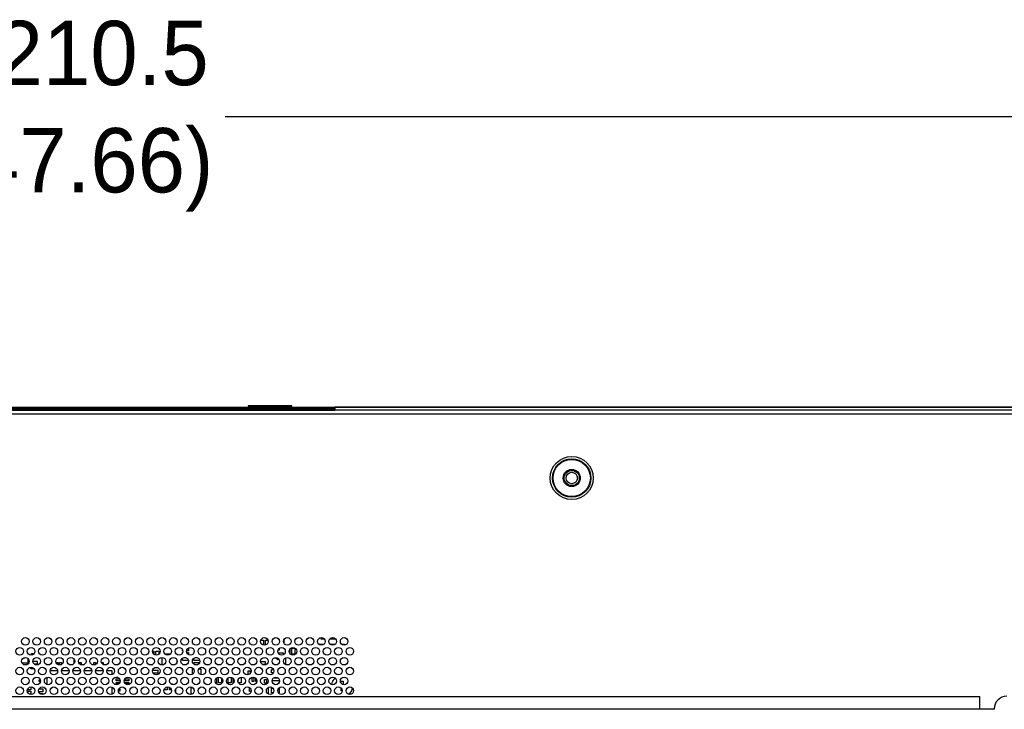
# Model space of a CAD drawing. Header units: millimetres. Extents: x 3619 to 4737, y 1503 to 2366.
# Tile 81 of 256: x 4032 to 4118, y 1973 to 2034. Entities that reach past the tile are written whole.
import ezdxf

# ---------------------------------------------------------------- set-up
doc = ezdxf.new("R2010")
doc.units = ezdxf.units.MM
doc.header["$PDSIZE"] = -1
doc.styles.add('SLDTEXTSTYLE0', font='arial.ttf', dxfattribs={"width": 0.948})
doc.dimstyles.new('SLDDIMSTYLE0', dxfattribs={"dimtxt": 5.650301, "dimasz": 4.572, "dimexe": 0, "dimexo": 0.0625, "dimgap": 1.412575, "dimtad": 0, "dimtih": 1, "dimtoh": 1, "dimlfac": 3, "dimrnd": 1e-09, "dimzin": 12, "dimdsep": 46, "dimtxsty": 'SLDTEXTSTYLE0', "dimsah": 1, "dimcen": 0.09, "dimadec": 0, "dimazin": 3, "dimtfac": 1, "dimtofl": 0, "dimtmove": 0, "dimatfit": 3, "dimfxl": 1, "dimfrac": 2, "dimtolj": 1, "dimtzin": 12, "dimarcsym": 0})

# ---------------------------------------------------------------- blocks, each defined once
blk = doc.blocks.new('*D33')
at = {"color": 0, "linetype": 'Continuous', "lineweight": -2}
for p, q in [((3835.075, 2000.076), (3835.075, 2025.52)), ((3839.647, 2025.52), (4024.009, 2025.52)), ((4234.159, 2025.52), (4049.797, 2025.52)), ((4238.731, 2000.076), (4238.731, 2025.52))]:
    blk.add_line(p, q, dxfattribs=at)
at = {"color": 0}
for points in [[(3839.647, 2026.282), (3839.647, 2024.758), (3835.075, 2025.52)], [(4234.159, 2024.758), (4234.159, 2026.282), (4238.731, 2025.52)]]:
    blk.add_solid(points, dxfattribs=at)
at = {"layer": 'Defpoints', "color": 0}
for p in [(4238.731, 2025.52), (3835.075, 2000.014), (4238.731, 2000.014)]:
    blk.add_point(p, dxfattribs=at)
at = {"color": 0, "lineweight": 0, "insert": (4036.903, 2033.941), "char_height": 5.6503, "attachment_point": 2, "style": 'SLDTEXTSTYLE0'}
blk.add_mtext('\\A1;1210.5\\P(47.66)', dxfattribs=at)

msp = doc.modelspace()

# ---------------------------------------------------------------- linework, layer by layer
at = {"color": 7, "linetype": 'Continuous', "lineweight": 30}
for p, q in [((4237.8706, 1999.7472), (3835.9353, 1999.7472)), ((4059.4263, 1999.9039), (4014.3263, 1999.9039)), ((4059.4263, 1999.8505), (4014.3263, 1999.8505)), ((4014.3263, 1999.7505), (4035.1263, 1999.7505)), ((4014.6596, 2000.0139), (4059.093, 2000.0139)), ((4059.093, 1999.9905), (4014.6596, 1999.9905)), ((4035.1263, 1999.7505), (4035.293, 1999.7505)), ((4035.293, 1999.7505), (4035.4596, 1999.7505)), ((4035.4596, 1999.7505), (4035.6263, 1999.7505)), ((4035.6263, 1999.7505), (4036.5596, 1999.7505)), ((4035.6263, 1999.7505), (4035.6263, 1999.7472)), ((4036.5596, 1999.7505), (4037.2263, 1999.7505)), ((4037.2263, 1999.7505), (4038.1596, 1999.7505)), ((4038.1596, 1999.7505), (4038.3263, 1999.7505)), ((4038.1596, 1999.7472), (4038.1596, 1999.7505)), ((4038.3263, 1999.7505), (4038.493, 1999.7505)), ((4038.493, 1999.7505), (4038.6596, 1999.7505)), ((4038.6596, 1999.7505), (4059.4263, 1999.7505)), ((4051.8096, 2000.1199), (4051.8096, 2000.0932)), ((4055.643, 2000.1199), (4051.8096, 2000.1199)), ((4051.8096, 2000.0932), (4055.643, 2000.0932)), ((4055.643, 2000.0932), (4055.643, 2000.1199)), ((4059.093, 2000.0139), (4059.4246, 2000.0139)), ((4059.093, 1999.9905), (4059.093, 2000.0139)), ((4059.4246, 1999.9905), (4059.093, 1999.9905)), ((4232.0376, 2000.0139), (4059.4246, 2000.0139)), ((4059.4246, 1999.9905), (4059.4246, 2000.0139)), ((4059.4263, 1999.9672), (4059.4263, 1999.9738)), ((4232.0376, 1999.9672), (4059.4263, 1999.9672)), ((4059.4263, 1999.9672), (4059.4263, 1999.7472)), ((3835.6996, 1999.4139), (4238.1063, 1999.4139)), ((4058.218, 1979.6172), (4058.218, 1979.76)), ((4052.9205, 1979.5339), (4053.1596, 1979.5339)), ((4053.1596, 1979.5339), (4053.1596, 1979.1028)), ((4053.318, 1979.5339), (4053.5521, 1979.5339)), ((4053.318, 1979.104), (4053.318, 1979.5339)), ((4054.943, 1979.5855), (4054.943, 1979.2689)), ((4058.0085, 1979.1839), (4058.393, 1979.1839)), ((4058.5102, 1979.6172), (4058.218, 1979.6172)), ((4058.393, 1979.1839), (4058.393, 1979.133)), ((4059.5102, 1979.6172), (4058.9624, 1979.6172)), ((4059.0085, 1979.1839), (4059.393, 1979.1839)), ((4059.393, 1979.1839), (4059.393, 1979.133)), ((4060.0085, 1979.1839), (4060.2763, 1979.1839)), ((4060.2763, 1979.1839), (4060.2763, 1979.0963)), ((4032.143, 1977.9672), (4032.2011, 1978.0253)), ((4032.7596, 1978.3672), (4033.0078, 1978.3672)), ((4032.7596, 1978.228), (4032.7596, 1978.3672)), ((4043.4038, 1978.5839), (4043.5263, 1978.5839)), ((4043.5263, 1978.5839), (4043.5263, 1978.3017)), ((4043.693, 1978.23), (4043.693, 1978.5839)), ((4043.693, 1978.5839), (4043.9596, 1978.5839)), ((4043.9596, 1978.5839), (4043.9596, 1978.3131)), ((4044.243, 1977.3606), (4044.243, 1978.0271)), ((4044.4919, 1978.3339), (4044.9807, 1978.3339)), ((4045.4919, 1978.3339), (4045.543, 1978.3339)), ((4045.543, 1978.3339), (4045.543, 1978.289)), ((4046.0263, 1978.6005), (4046.0263, 1978.7249)), ((4046.0672, 1978.6005), (4046.0263, 1978.6005)), ((4046.0263, 1978.3962), (4046.0263, 1978.4505)), ((4046.0263, 1978.4505), (4046.051, 1978.4505)), ((4046.1553, 1978.0172), (4046.3173, 1978.0172)), ((4046.5596, 1978.6005), (4046.4054, 1978.6005)), ((4046.4216, 1978.4505), (4046.5596, 1978.4505)), ((4046.5596, 1978.8432), (4046.5596, 1978.6005)), ((4046.5596, 1978.4505), (4046.5596, 1978.2779)), ((4047.1553, 1978.0172), (4047.3173, 1978.0172)), ((4054.5263, 1978.6505), (4054.4154, 1978.6505)), ((4054.4354, 1978.4172), (4054.893, 1978.4172)), ((4054.5263, 1978.8194), (4054.5263, 1978.6505)), ((4054.893, 1978.4172), (4054.893, 1978.2663)), ((4055.4763, 1978.7691), (4055.4763, 1978.3519)), ((4055.643, 1978.3005), (4055.643, 1978.8339)), ((4055.643, 1978.8339), (4055.9096, 1978.8339)), ((4055.9096, 1978.3005), (4055.643, 1978.3005)), ((4055.9096, 1978.8339), (4055.9096, 1978.3005)), ((4032.4596, 1977.5339), (4031.9439, 1977.5339)), ((4032.1085, 1978.0017), (4032.143, 1977.9672)), ((4032.4596, 1977.9413), (4032.4596, 1977.5339)), ((4032.7263, 1977.0172), (4032.7263, 1977.1604)), ((4032.903, 1977.7005), (4033.2596, 1977.7005)), ((4033.2596, 1977.4339), (4033.0277, 1977.4339)), ((4033.2596, 1977.7005), (4033.2596, 1977.4339)), ((4034.928, 1977.5672), (4035.0763, 1977.5672)), ((4035.0763, 1977.5672), (4035.0763, 1977.4015)), ((4035.243, 1977.5672), (4035.4096, 1977.5672)), ((4035.243, 1977.3606), (4035.243, 1977.5672)), ((4035.4096, 1977.5672), (4035.4096, 1977.4092)), ((4036.5263, 1977.5295), (4036.5263, 1977.7839)), ((4036.5263, 1977.7839), (4036.5573, 1977.7839)), ((4036.9596, 1977.5672), (4037.1263, 1977.5672)), ((4036.9596, 1977.508), (4036.9596, 1977.5672)), ((4037.1263, 1977.5672), (4037.1263, 1977.3792)), ((4038.243, 1977.3606), (4038.243, 1977.5672)), ((4038.243, 1977.5672), (4038.4096, 1977.5672)), ((4038.4096, 1977.5672), (4038.4096, 1977.4092)), ((4038.928, 1977.5672), (4039.0763, 1977.5672)), ((4039.0763, 1977.5672), (4039.0763, 1977.4015)), ((4043.343, 1977.3781), (4043.343, 1977.3839)), ((4043.343, 1977.3839), (4043.3588, 1977.3839)), ((4045.543, 1977.8245), (4045.543, 1977.5632)), ((4046.0263, 1977.7505), (4046.0263, 1977.9527)), ((4046.5596, 1977.7505), (4046.0263, 1977.7505)), ((4046.5596, 1977.7749), (4046.5596, 1977.7505)), ((4047.043, 1977.7505), (4047.043, 1977.9654)), ((4047.5648, 1977.7505), (4047.043, 1977.7505)), ((4047.043, 1977.5672), (4047.5446, 1977.5672)), ((4047.043, 1977.4223), (4047.043, 1977.5672)), ((4052.904, 1977.6672), (4053.3096, 1977.6672)), ((4053.3096, 1977.4005), (4053.078, 1977.4005)), ((4053.3096, 1977.6672), (4053.3096, 1977.4005)), ((4054.1057, 1978.0005), (4054.243, 1978.0005)), ((4054.243, 1978.0005), (4054.4096, 1977.8339)), ((4054.4096, 1977.8339), (4054.4881, 1977.9123)), ((4055.093, 1977.9948), (4055.093, 1977.3929)), ((4033.0102, 1977.0172), (4032.7263, 1977.0172)), ((4034.4054, 1976.8672), (4035.0672, 1976.8672)), ((4035.4054, 1976.8672), (4036.0672, 1976.8672)), ((4036.4054, 1976.8672), (4037.0672, 1976.8672)), ((4037.4054, 1976.8672), (4038.0672, 1976.8672)), ((4038.4054, 1976.8672), (4039.0672, 1976.8672)), ((4039.4054, 1976.8672), (4039.843, 1976.8672)), ((4039.843, 1976.8672), (4039.843, 1976.5114)), ((4040.2096, 1976.2672), (4040.2096, 1976.2928)), ((4043.4111, 1976.9005), (4043.8763, 1976.9005)), ((4043.8763, 1976.6339), (4043.4648, 1976.6339)), ((4043.8763, 1977.1172), (4043.572, 1977.1172)), ((4043.8763, 1977.1297), (4043.8763, 1977.1172)), ((4043.8763, 1976.9005), (4043.8763, 1976.6339)), ((4046.9263, 1976.5533), (4046.9263, 1977.0172)), ((4046.9263, 1977.0172), (4047.0102, 1977.0172)), ((4047.4624, 1977.0172), (4047.6596, 1977.0172)), ((4047.6596, 1977.0172), (4047.6596, 1976.5028)), ((4049.193, 1975.8005), (4049.193, 1976.291)), ((4051.193, 1976.291), (4051.193, 1975.8005)), ((4051.8096, 1976.8505), (4051.9763, 1976.8505)), ((4051.8096, 1976.5172), (4051.8096, 1976.8505)), ((4051.8588, 1976.5172), (4051.8096, 1976.5172)), ((4051.9763, 1976.8505), (4051.9763, 1976.5959)), ((4053.8596, 1976.9505), (4054.046, 1976.9505)), ((4053.8596, 1976.6839), (4053.8596, 1976.9505)), ((4054.0372, 1976.6839), (4053.8596, 1976.6839)), ((4032.7263, 1975.4271), (4032.7263, 1975.1839)), ((4033.443, 1976.2005), (4033.443, 1976.2221)), ((4033.4676, 1976.2005), (4033.443, 1976.2005)), ((4033.443, 1976.0672), (4033.5521, 1976.0672)), ((4033.443, 1975.9005), (4033.443, 1976.0672)), ((4033.5642, 1975.9005), (4033.443, 1975.9005)), ((4034.143, 1975.6405), (4034.143, 1976.2805)), ((4040.3669, 1976.2672), (4040.2096, 1976.2672)), ((4040.2096, 1976.1339), (4040.521, 1976.1339)), ((4040.2096, 1975.9672), (4040.2096, 1976.1339)), ((4040.543, 1975.9672), (4040.2096, 1975.9672)), ((4040.2096, 1975.8339), (4040.543, 1975.8339)), ((4040.2096, 1975.6672), (4040.2096, 1975.8339)), ((4040.3946, 1975.6672), (4040.2096, 1975.6672)), ((4040.543, 1976.0912), (4040.543, 1975.9672)), ((4040.543, 1975.8339), (4040.543, 1975.8299)), ((4040.993, 1976.1339), (4041.3263, 1976.1339)), ((4040.993, 1975.9672), (4040.993, 1976.1339)), ((4041.3263, 1975.9672), (4040.993, 1975.9672)), ((4040.993, 1975.8339), (4041.3263, 1975.8339)), ((4040.993, 1975.7327), (4040.993, 1975.8339)), ((4041.3263, 1975.6672), (4041.078, 1975.6672)), ((4041.3263, 1976.1339), (4041.3263, 1975.9672)), ((4041.3263, 1975.8339), (4041.3263, 1975.6672)), ((4044.4263, 1975.6867), (4044.4263, 1975.7172)), ((4044.4263, 1975.7172), (4044.4641, 1975.7172)), ((4044.693, 1975.4244), (4044.693, 1975.1839)), ((4045.0085, 1975.7172), (4045.1596, 1975.7172)), ((4045.1596, 1975.7172), (4045.1596, 1975.6362)), ((4046.7763, 1975.4248), (4046.7763, 1974.763)), ((4049.0263, 1975.8005), (4048.9439, 1975.8005)), ((4049.0263, 1976.2194), (4049.0263, 1975.8005)), ((4049.4596, 1975.8005), (4049.193, 1975.8005)), ((4049.4596, 1976.208), (4049.4596, 1975.8005)), ((4050.0596, 1975.8005), (4050.0596, 1976.2432)), ((4050.3263, 1975.8005), (4050.0596, 1975.8005)), ((4050.3263, 1976.2815), (4050.3263, 1975.8005)), ((4050.493, 1975.8005), (4050.493, 1976.1732)), ((4050.5287, 1975.8005), (4050.493, 1975.8005)), ((4050.9263, 1975.838), (4050.9263, 1976.0831)), ((4051.193, 1975.8005), (4050.9439, 1975.8005)), ((4052.143, 1975.9172), (4052.143, 1976.2505)), ((4052.143, 1976.2505), (4052.3096, 1976.2505)), ((4052.3096, 1975.9172), (4052.143, 1975.9172)), ((4052.3096, 1976.2505), (4052.3096, 1975.9172)), ((4052.4763, 1975.9172), (4052.4763, 1976.1919)), ((4052.5668, 1975.9172), (4052.4763, 1975.9172)), ((4053.243, 1976.0839), (4053.4096, 1976.0839)), ((4053.243, 1975.7505), (4053.243, 1976.0839)), ((4053.4096, 1975.7505), (4053.243, 1975.7505)), ((4053.4096, 1976.0839), (4053.4096, 1975.7505)), ((4053.9038, 1975.9839), (4054.5263, 1975.9839)), ((4054.393, 1976.2172), (4054.0236, 1976.2172)), ((4054.393, 1976.2548), (4054.393, 1976.2172)), ((4054.5263, 1975.9839), (4054.5263, 1975.7962)), ((4059.9763, 1975.9339), (4060.143, 1975.9339)), ((4059.9763, 1975.752), (4059.9763, 1975.9339)), ((4060.143, 1975.9339), (4060.143, 1975.6405)), ((3957.7396, 1974.6063), (4116.0662, 1974.6063)), ((4032.4058, 1975.0505), (4032.7263, 1975.0505)), ((4032.7263, 1975.1839), (4032.4154, 1975.1839)), ((4032.7263, 1974.7839), (4032.6138, 1974.7839)), ((4032.7263, 1975.0505), (4032.7263, 1974.7839)), ((4033.7596, 1975.0005), (4033.4163, 1975.0005)), ((4033.4516, 1975.2672), (4033.7596, 1975.2672)), ((4033.4919, 1974.8672), (4033.7763, 1974.8672)), ((4033.7596, 1975.2672), (4033.7596, 1975.0005)), ((4033.7763, 1974.8672), (4033.7763, 1974.763)), ((4039.843, 1975.4097), (4039.843, 1974.7781)), ((4040.543, 1975.0672), (4040.404, 1975.0672)), ((4040.4338, 1975.2339), (4040.543, 1975.2339)), ((4040.543, 1975.2339), (4040.543, 1975.0672)), ((4044.4263, 1975.1839), (4044.4263, 1975.2164)), ((4044.693, 1975.1839), (4044.4263, 1975.1839)), ((4044.893, 1975.1839), (4044.893, 1975.3881)), ((4045.0573, 1975.1839), (4044.893, 1975.1839)), ((4045.443, 1974.9355), (4045.443, 1975.2522)), ((4051.9263, 1975.3505), (4051.949, 1975.3505)), ((4051.9263, 1975.0172), (4051.9263, 1975.3505)), ((4052.0607, 1975.0172), (4051.9263, 1975.0172)), ((4053.5596, 1975.3765), (4053.5596, 1974.8112)), ((4053.8596, 1975.3172), (4053.9838, 1975.3172)), ((4053.8596, 1974.9172), (4053.8596, 1975.3172)), ((4054.019, 1974.9172), (4053.8596, 1974.9172)), ((4054.5263, 1974.9172), (4054.4536, 1974.9172)), ((4054.4889, 1975.3172), (4054.5263, 1975.3172)), ((4054.5263, 1975.3172), (4054.5263, 1974.9172)), ((4059.9763, 1975.1005), (4059.9763, 1975.3252)), ((4060.0696, 1975.1005), (4059.9763, 1975.1005)), ((4116.0662, 1973.4674), (4116.0662, 1974.6063)), ((4116.0662, 1973.4674), (3957.7396, 1973.4674)), ((4117.3363, 1973.4674), (4116.0662, 1973.4674)), ((4117.3363, 1973.5064), (4117.3363, 1973.4674))]:
    msp.add_line(p, q, dxfattribs=at)
at = {"color": 8, "linetype": 'Continuous', "lineweight": 30}
for p, q in [((4014.3263, 1999.7839), (4059.4263, 1999.7839)), ((4035.293, 1999.7472), (4035.293, 1999.7505)), ((4035.4596, 1999.7472), (4035.4596, 1999.7505)), ((4038.3263, 1999.7505), (4038.3263, 1999.7472)), ((4038.493, 1999.7472), (4038.493, 1999.7505))]:
    msp.add_line(p, q, dxfattribs=at)
at = {"color": 7, "linetype": 'Continuous', "lineweight": 30}
for centre, radius in [((4080.2263, 1993.7839), 1.8878), ((4080.2263, 1993.7839), 1.6882), ((4080.2263, 1993.7839), 1.6383), ((4080.2263, 1993.7839), 0.75), ((4080.2263, 1993.7839), 0.6667), ((4080.2263, 1993.7839), 0.5), ((4032.2363, 1979.4272), 0.3333), ((4033.2363, 1979.4272), 0.3333), ((4034.2363, 1979.4272), 0.3333), ((4035.2363, 1979.4272), 0.3333), ((4036.2363, 1979.4272), 0.3333), ((4037.2363, 1979.4272), 0.3333), ((4038.2363, 1979.4272), 0.3333), ((4039.2363, 1979.4272), 0.3333), ((4040.2363, 1979.4272), 0.3333), ((4041.2363, 1979.4272), 0.3333), ((4042.2363, 1979.4272), 0.3333), ((4043.2363, 1979.4272), 0.3333), ((4044.2363, 1979.4272), 0.3333), ((4045.2363, 1979.4272), 0.3333), ((4046.2363, 1979.4272), 0.3333), ((4047.2363, 1979.4272), 0.3333), ((4048.2363, 1979.4272), 0.3333), ((4049.2363, 1979.4272), 0.3333), ((4050.2363, 1979.4272), 0.3333), ((4051.2363, 1979.4272), 0.3333), ((4052.2363, 1979.4272), 0.3333), ((4053.2363, 1979.4272), 0.3333), ((4054.2363, 1979.4272), 0.3333), ((4055.2363, 1979.4272), 0.3333), ((4056.2363, 1979.4272), 0.3333), ((4057.2363, 1979.4272), 0.3333), ((4058.2363, 1979.4272), 0.3333), ((4059.2363, 1979.4272), 0.3333), ((4060.2363, 1979.4272), 0.3333), ((4031.7363, 1978.5605), 0.3333), ((4032.7363, 1978.5605), 0.3333), ((4033.7363, 1978.5605), 0.3333), ((4034.7363, 1978.5605), 0.3333), ((4035.7363, 1978.5605), 0.3333), ((4036.7363, 1978.5605), 0.3333), ((4037.7363, 1978.5605), 0.3333), ((4038.7363, 1978.5605), 0.3333), ((4039.7363, 1978.5605), 0.3333), ((4040.7363, 1978.5605), 0.3333), ((4041.7363, 1978.5605), 0.3333), ((4042.7363, 1978.5605), 0.3333), ((4043.7363, 1978.5605), 0.3333), ((4044.7363, 1978.5605), 0.3333), ((4045.7363, 1978.5605), 0.3333), ((4046.7363, 1978.5605), 0.3333), ((4047.7363, 1978.5605), 0.3333), ((4048.7363, 1978.5605), 0.3333), ((4049.7363, 1978.5605), 0.3333), ((4050.7363, 1978.5605), 0.3333), ((4051.7363, 1978.5605), 0.3333), ((4052.7363, 1978.5605), 0.3333), ((4053.7363, 1978.5605), 0.3333), ((4054.7363, 1978.5605), 0.3333), ((4055.7363, 1978.5605), 0.3333), ((4056.7363, 1978.5605), 0.3333), ((4057.7363, 1978.5605), 0.3333), ((4058.7363, 1978.5605), 0.3333), ((4059.7363, 1978.5605), 0.3333), ((4060.7363, 1978.5605), 0.3333), ((4032.2363, 1977.6939), 0.3333), ((4033.2363, 1977.6939), 0.3333), ((4034.2363, 1977.6939), 0.3333), ((4035.2363, 1977.6939), 0.3333), ((4036.2363, 1977.6939), 0.3333), ((4037.2363, 1977.6939), 0.3333), ((4038.2363, 1977.6939), 0.3333), ((4039.2363, 1977.6939), 0.3333), ((4040.2363, 1977.6939), 0.3333), ((4041.2363, 1977.6939), 0.3333), ((4042.2363, 1977.6939), 0.3333), ((4043.2363, 1977.6939), 0.3333), ((4044.2363, 1977.6939), 0.3333), ((4045.2363, 1977.6939), 0.3333), ((4046.2363, 1977.6939), 0.3333), ((4047.2363, 1977.6939), 0.3333), ((4048.2363, 1977.6939), 0.3333), ((4049.2363, 1977.6939), 0.3333), ((4050.2363, 1977.6939), 0.3333), ((4051.2363, 1977.6939), 0.3333), ((4052.2363, 1977.6939), 0.3333), ((4053.2363, 1977.6939), 0.3333), ((4054.2363, 1977.6939), 0.3333), ((4055.2363, 1977.6939), 0.3333), ((4056.2363, 1977.6939), 0.3333), ((4057.2363, 1977.6939), 0.3333), ((4058.2363, 1977.6939), 0.3333), ((4059.2363, 1977.6939), 0.3333), ((4060.2363, 1977.6939), 0.3333), ((4031.7363, 1976.8272), 0.3333), ((4032.7363, 1976.8272), 0.3333), ((4033.7363, 1976.8272), 0.3333), ((4034.7363, 1976.8272), 0.3333), ((4035.7363, 1976.8272), 0.3333), ((4036.7363, 1976.8272), 0.3333), ((4037.7363, 1976.8272), 0.3333), ((4038.7363, 1976.8272), 0.3333), ((4039.7363, 1976.8272), 0.3333), ((4040.7363, 1976.8272), 0.3333), ((4041.7363, 1976.8272), 0.3333), ((4042.7363, 1976.8272), 0.3333), ((4043.7363, 1976.8272), 0.3333), ((4044.7363, 1976.8272), 0.3333), ((4045.7363, 1976.8272), 0.3333), ((4046.7363, 1976.8272), 0.3333), ((4047.7363, 1976.8272), 0.3333), ((4048.7363, 1976.8272), 0.3333), ((4049.7363, 1976.8272), 0.3333), ((4050.7363, 1976.8272), 0.3333), ((4051.7363, 1976.8272), 0.3333), ((4052.7363, 1976.8272), 0.3333), ((4053.7363, 1976.8272), 0.3333), ((4054.7363, 1976.8272), 0.3333), ((4055.7363, 1976.8272), 0.3333), ((4056.7363, 1976.8272), 0.3333), ((4057.7363, 1976.8272), 0.3333), ((4058.7363, 1976.8272), 0.3333), ((4059.7363, 1976.8272), 0.3333), ((4060.7363, 1976.8272), 0.3333), ((4032.2363, 1975.9605), 0.3333), ((4033.2363, 1975.9605), 0.3333), ((4034.2363, 1975.9605), 0.3333), ((4035.2363, 1975.9605), 0.3333), ((4036.2363, 1975.9605), 0.3333), ((4037.2363, 1975.9605), 0.3333), ((4038.2363, 1975.9605), 0.3333), ((4039.2363, 1975.9605), 0.3333), ((4040.2363, 1975.9605), 0.3333), ((4041.2363, 1975.9605), 0.3333), ((4042.2363, 1975.9605), 0.3333), ((4043.2363, 1975.9605), 0.3333), ((4044.2363, 1975.9605), 0.3333), ((4045.2363, 1975.9605), 0.3333), ((4046.2363, 1975.9605), 0.3333), ((4047.2363, 1975.9605), 0.3333), ((4048.2363, 1975.9605), 0.3333), ((4049.2363, 1975.9605), 0.3333), ((4050.2363, 1975.9605), 0.3333), ((4051.2363, 1975.9605), 0.3333), ((4052.2363, 1975.9605), 0.3333), ((4053.2363, 1975.9605), 0.3333), ((4054.2363, 1975.9605), 0.3333), ((4055.2363, 1975.9605), 0.3333), ((4056.2363, 1975.9605), 0.3333), ((4057.2363, 1975.9605), 0.3333), ((4058.2363, 1975.9605), 0.3333), ((4059.2363, 1975.9605), 0.3333), ((4060.2363, 1975.9605), 0.3333), ((4031.7363, 1975.0939), 0.3333), ((4032.7363, 1975.0939), 0.3333), ((4033.7363, 1975.0939), 0.3333), ((4034.7363, 1975.0939), 0.3333), ((4035.7363, 1975.0939), 0.3333), ((4036.7363, 1975.0939), 0.3333), ((4037.7363, 1975.0939), 0.3333), ((4038.7363, 1975.0939), 0.3333), ((4039.7363, 1975.0939), 0.3333), ((4040.7363, 1975.0939), 0.3333), ((4041.7363, 1975.0939), 0.3333), ((4042.7363, 1975.0939), 0.3333), ((4043.7363, 1975.0939), 0.3333), ((4044.7363, 1975.0939), 0.3333), ((4045.7363, 1975.0939), 0.3333), ((4046.7363, 1975.0939), 0.3333), ((4047.7363, 1975.0939), 0.3333), ((4048.7363, 1975.0939), 0.3333), ((4049.7363, 1975.0939), 0.3333), ((4050.7363, 1975.0939), 0.3333), ((4051.7363, 1975.0939), 0.3333), ((4052.7363, 1975.0939), 0.3333), ((4053.7363, 1975.0939), 0.3333), ((4054.7363, 1975.0939), 0.3333), ((4055.7363, 1975.0939), 0.3333), ((4056.7363, 1975.0939), 0.3333), ((4057.7363, 1975.0939), 0.3333), ((4058.7363, 1975.0939), 0.3333), ((4059.7363, 1975.0939), 0.3333), ((4060.7363, 1975.0939), 0.3333)]:
    msp.add_circle(centre, radius, dxfattribs=at)
for centre, radius, start, end in [((4040.3572, 2003.5413), 5.3657, 224.948707, 225.051619), ((4033.5444, 2003.4256), 5.2021, 314.946763, 315.052911), ((4118.4369, 1973.5064), 1.1007, 89.999578, 179.999905)]:
    msp.add_arc(centre, radius, start, end, dxfattribs=at)
for points, knots in [([(4059.4246, 2000.0139), (4059.4249, 2000.0134), (4059.4254, 2000.0123), (4059.4259, 2000.0043), (4059.4262, 1999.9924), (4059.4263, 1999.9814), (4059.4263, 1999.975), (4059.4263, 1999.9738)], [0, 0, 0, 0, 0.2363227, 0.4725744, 0.7086753, 0.9446374, 1, 1, 1, 1]), ([(4059.4246, 1999.9905), (4059.4249, 1999.9903), (4059.4254, 1999.9898), (4059.4259, 1999.9857), (4059.4262, 1999.9798), (4059.4263, 1999.9743), (4059.4263, 1999.9711), (4059.4263, 1999.9705)], [0, 0, 0, 0, 0.2367485, 0.4736207, 0.7097532, 0.9452961, 1, 1, 1, 1]), ([(4059.1673, 1975.6393), (4059.1781, 1975.7161), (4059.2057, 1975.9107), (4059.328, 1976.1145), (4059.4473, 1976.19), (4059.4657, 1976.2016)], [0, 0, 0, 0, 0.3554108, 0.9006223, 1, 1, 1, 1]), ([(4060.9429, 1975.3495), (4060.9339, 1975.2879), (4060.9077, 1975.1082), (4060.7757, 1974.9039), (4060.6364, 1974.8191), (4060.5992, 1974.7964)], [0, 0, 0, 0, 0.2765198, 0.8063894, 1, 1, 1, 1])]:
    msp.add_open_spline(points, degree=3, knots=knots, dxfattribs=at)

# ---------------------------------------------------------------- dimensions: what is measured, and where the dimension line sits
at = {"color": 7, "linetype": 'Continuous', "lineweight": 0}
dim = msp.add_linear_dim(base=(4238.7313, 2025.5199), p1=(3835.0746, 2000.0135), p2=(4238.7313, 2000.0135), text='1210.5\\P(47.66)', dimstyle='SLDDIMSTYLE0', dxfattribs=at)
dim.commit()
dim.dimension.update_dxf_attribs({"geometry": '*D33', "text_midpoint": (4036.903, 2025.5199), "dimtype": 160})

doc.saveas('drawing.dxf')
